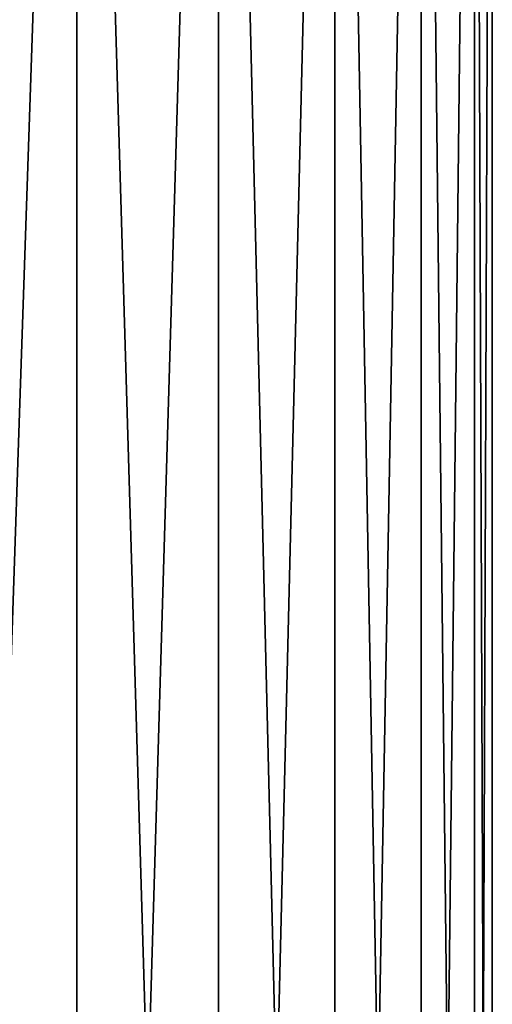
# Model space of a CAD drawing. Header units: millimetres. Extents: x -24 to 24, y -65 to 155.
# Tile 19 of 24: x 12 to 24, y 64 to 89. Entities that reach past the tile are written whole.
import ezdxf

# ---------------------------------------------------------------- set-up
doc = ezdxf.new("R2010")
doc.units = ezdxf.units.MM
doc.header["$LTSCALE"] = 61.297483
doc.layers.add('2', color=7, linetype='CONTINUOUS')

msp = doc.modelspace()

# ---------------------------------------------------------------- linework, layer by layer
at = {"layer": '2', "color": 250, "linetype": 'Continuous', "true_color": 0x404040}
for points in [[(9.183, 0, 22.173), (13.334, 0, 19.955), (9.184, 122.5, 22.173), (9.183, 0, 22.173)], [(13.334, 0, -19.955), (9.183, 0, -22.173), (13.334, 122.5, -19.955), (13.334, 0, -19.955)], [(13.334, 122.5, -19.955), (9.183, 0, -22.173), (9.184, 122.5, -22.173), (13.334, 122.5, -19.955)], [(9.184, 122.5, 22.173), (13.334, 0, 19.955), (13.334, 122.5, 19.955), (9.184, 122.5, 22.173)], [(13.334, 0, 19.955), (16.972, 0, 16.969), (13.334, 122.5, 19.955), (13.334, 0, 19.955)], [(13.334, 122.5, 19.955), (16.972, 0, 16.969), (16.971, 122.5, 16.971), (13.334, 122.5, 19.955)], [(16.972, 0, -16.969), (13.334, 0, -19.955), (16.971, 122.5, -16.971), (16.972, 0, -16.969)], [(16.971, 122.5, -16.971), (13.334, 0, -19.955), (13.334, 122.5, -19.955), (16.971, 122.5, -16.971)], [(16.972, 0, 16.969), (19.956, 0, 13.333), (16.971, 122.5, 16.971), (16.972, 0, 16.969)], [(16.971, 122.5, 16.971), (19.956, 0, 13.333), (19.955, 122.5, 13.334), (16.971, 122.5, 16.971)], [(19.955, 122.5, -13.334), (16.972, 0, -16.969), (16.971, 122.5, -16.971), (19.955, 122.5, -13.334)], [(19.956, 0, -13.333), (16.972, 0, -16.969), (19.955, 122.5, -13.334), (19.956, 0, -13.333)], [(19.956, 0, 13.333), (22.172, 0, 9.186), (19.955, 122.5, 13.334), (19.956, 0, 13.333)], [(19.955, 122.5, 13.334), (22.172, 0, 9.186), (22.173, 122.5, 9.184), (19.955, 122.5, 13.334)], [(22.173, 122.5, -9.184), (19.956, 0, -13.333), (19.955, 122.5, -13.334), (22.173, 122.5, -9.184)], [(22.172, 0, -9.186), (19.956, 0, -13.333), (22.173, 122.5, -9.184), (22.172, 0, -9.186)], [(22.172, 0, 9.186), (23.538, 0, 4.684), (22.173, 122.5, 9.184), (22.172, 0, 9.186)], [(23.538, 0, -4.684), (22.172, 0, -9.186), (23.539, 122.5, -4.682), (23.538, 0, -4.684)], [(23.539, 122.5, -4.682), (22.172, 0, -9.186), (22.173, 122.5, -9.184), (23.539, 122.5, -4.682)], [(22.173, 122.5, 9.184), (23.538, 0, 4.684), (23.539, 122.5, 4.682), (22.173, 122.5, 9.184)], [(23.538, 0, 4.684), (24, 0), (23.539, 122.5, 4.682), (23.538, 0, 4.684)], [(24, 0), (23.538, 0, -4.684), (24, 122.5), (24, 0)], [(24, 122.5), (23.538, 0, -4.684), (23.539, 122.5, -4.682), (24, 122.5)], [(23.539, 122.5, 4.682), (24, 0), (24, 122.5), (23.539, 122.5, 4.682)]]:
    msp.add_3dface(points, dxfattribs=at)

doc.saveas('drawing.dxf')
